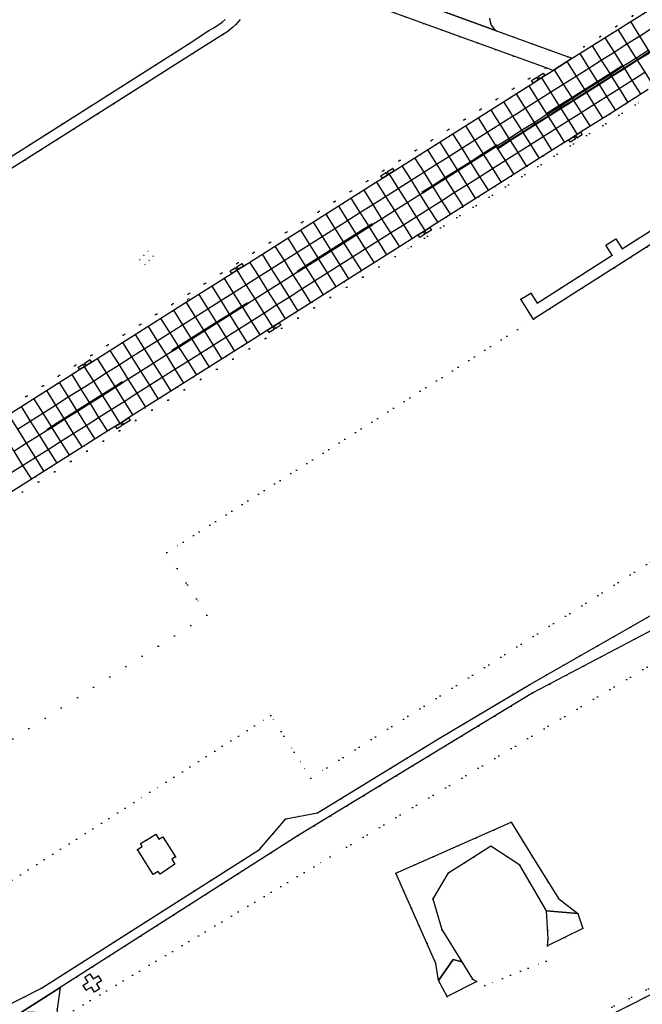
# Model space of a CAD drawing. Header units: metres. Extents: x 174791 to 179073, y 406431 to 409043.
# Tile 145 of 256: x 177168 to 177377, y 407200 to 407532. Entities that reach past the tile are written whole.
import ezdxf

# ---------------------------------------------------------------- set-up
doc = ezdxf.new("R2010")
doc.units = ezdxf.units.M
doc.linetypes.add('DOT', pattern=[6.35, 0, -6.35])
for name, color, linetype in [('terreindeelbegroeid', 254, 'DOT'), ('terreindeelonbegroeid', 254, 'DOT'), ('wegdeel_opstelplaats', 254, 'Continuous'), ('wegdeel_rijbaan', 254, 'Continuous'), ('wegdeel_start_landingsbaan', 254, 'Continuous'), ('weginrichtingselement_markering_vliegtuigverharding', 254, 'Continuous'), ('weginrichtingselement_voeg_vliegtuigverharding', 254, 'Continuous')]:
    doc.layers.add(name, color=color, linetype=linetype)

msp = doc.modelspace()

# ---------------------------------------------------------------- linework, layer by layer
at = {"layer": 'terreindeelbegroeid'}
for points in [[(177417.353, 407560.495, 0), (177352.305, 407519.153, 0), (177328.262, 407527.868, 0), (177328.268, 407527.883, 0), (177327.77, 407528.263, 0), (177327.319, 407528.698, 0), (177326.921, 407529.182, 0), (177326.581, 407529.709, 0), (177326.305, 407530.271, 0), (177326.094, 407530.861, 0), (177325.953, 407531.471, 0), (177325.883, 407532.094, 0)], [(177388.955, 407540.926, 0), (177353.713, 407518.643, 0), (177352.305, 407519.153, 0), (177417.353, 407560.495, 0)], [(177285.468, 407536.991, 0), (177344.924, 407515.439, 0), (176913.789, 407242.847, 0)], [(177236.993, 407531.707, 0), (177235.994, 407530.852, 0), (177234.947, 407530.056, 0), (177233.856, 407529.321, 0), (177232.725, 407528.649, 0), (177231.557, 407528.044, 0), (177224.568, 407523.36, 0), (177187.713, 407500, 0), (177114.724, 407453.737, 0)], [(177136.956, 407463.696, 0), (177194.221, 407500, 0), (177226.138, 407520.234, 0), (177236.498, 407526.729, 0), (177237.54, 407527.456, 0), (177238.546, 407528.232, 0), (177239.513, 407529.056, 0), (177240.439, 407529.925, 0), (177241.321, 407530.839, 0), (177242.109, 407531.735, 0)], [(176913.789, 407242.847, 0), (177344.924, 407515.439, 0), (177347.29, 407514.581, 0), (177344.492, 407512.812, 0), (177343.958, 407513.657, 0), (177342.234, 407512.567, 0), (177341.697, 407512.227, 0), (177340.028, 407511.171, 0), (177340.562, 407510.326, 0), (177338.212, 407508.839, 0), (177324.23, 407500, 0), (177293.808, 407480.764, 0), (177293.275, 407481.606, 0), (177291.551, 407480.516, 0), (177291.014, 407480.176, 0), (177289.345, 407479.121, 0), (177289.878, 407478.278, 0), (177287.576, 407476.823, 0), (177243.189, 407448.756, 0), (177242.663, 407449.588, 0), (177240.939, 407448.498, 0), (177240.402, 407448.158, 0), (177238.733, 407447.103, 0), (177239.259, 407446.271, 0), (177236.895, 407444.777, 0), (177225.137, 407437.342, 0), (177224.828, 407437.808, 0), (177224.343, 407437.49, 0), (177224.63, 407437.021, 0), (177192.034, 407416.409, 0), (177191.515, 407417.23, 0), (177189.791, 407416.14, 0), (177189.254, 407415.8, 0), (177187.585, 407414.745, 0), (177188.104, 407413.924, 0), (177186.138, 407412.681, 0), (177141.94, 407384.734, 0)], [(177162.373, 407370.995, 0), (177198.168, 407393.627, 0), (177200.126, 407394.865, 0), (177200.661, 407394.019, 0), (177202.351, 407395.088, 0), (177202.901, 407395.436, 0), (177205.089, 407396.797, 0), (177204.544, 407397.659, 0), (177249.018, 407425.779, 0), (177251.293, 407427.218, 0), (177251.823, 407426.38, 0), (177253.513, 407427.449, 0), (177254.063, 407427.797, 0), (177255.753, 407428.866, 0), (177255.223, 407429.703, 0), (177299.602, 407457.763, 0), (177301.924, 407459.231, 0), (177302.463, 407458.378, 0), (177304.153, 407459.447, 0), (177304.703, 407459.795, 0), (177306.393, 407460.864, 0), (177305.854, 407461.715, 0), (177350.356, 407489.853, 0), (177352.583, 407491.261, 0), (177353.094, 407490.453, 0), (177354.784, 407491.522, 0), (177355.334, 407491.87, 0), (177357.024, 407492.939, 0), (177356.513, 407493.746, 0), (177366.404, 407500, 0), (177379.188, 407508.163, 0)], [(176938.483, 407227.049, 0), (177031.941, 407286.184, 0), (177026.848, 407263.552, 0), (177024.924, 407263.966, 0), (177020.404, 407244.507, 0), (177028.184, 407242.688, 0), (177032.659, 407262.197, 0), (177030.743, 407262.613, 0), (177036.764, 407289.197, 0), (177153.618, 407363.089, 0), (177160.091, 407367.182, 0), (177163.427, 407369.325, 0), (177294.123, 407451.944, 0), (177380.307, 407506.425, 0)], [(177380.307, 407506.425, 0), (177294.123, 407451.944, 0), (177163.427, 407369.325, 0)], [(177476.558, 407410.711, 0), (177265.789, 407276.507, 0), (177260.248, 407285.208, 0), (177252.361, 407297.595, 0), (177211.744, 407271.732, 0), (176708.29, 406951.168, 0), (176721.718, 406930.08, 0), (176585.732, 406843.493, 0), (176553.823, 406823.175, 0), (176550.141, 406821.418, 0), (176507.939, 406800.358, 0), (176505.958, 406803.468, 0), (176505.601, 406804.029, 0), (176462.499, 406871.722, 0), (176462.431, 406871.818, 0), (176471.066, 406877.177, 0), (176673.379, 407005.997, 0), (176686.806, 406984.909, 0), (177230.877, 407331.336, 0), (177217.45, 407352.424, 0), (177340.681, 407430.889, 0), (177428.33, 407486.698, 0)], [(177407.626, 407478.186, 0), (177370.518, 407454.569, 0), (177368.337, 407457.886, 0), (177365.026, 407455.804, 0), (177367.161, 407452.412, 0), (177366.425, 407451.944, 0), (177341.867, 407436.33, 0), (177339.723, 407439.666, 0), (177336.413, 407437.574, 0), (177340.387, 407431.349, 0), (177340.681, 407430.889, 0), (177217.45, 407352.424, 0), (177230.877, 407331.336, 0), (176686.806, 406984.909, 0)], [(176585.732, 406843.493, 0), (176721.718, 406930.08, 0), (176708.29, 406951.168, 0), (177211.744, 407271.732, 0), (177252.361, 407297.595, 0), (177260.248, 407285.208, 0), (177265.789, 407276.507, 0), (177476.558, 407410.711, 0)], [(177401.247, 407343.279, 0), (177339.386, 407308.045, 0), (177309.085, 407289.928, 0), (177268.091, 407264.793, 0), (177257.412, 407262.77, 0), (177248.516, 407252.533, 0), (177175.268, 407205.84, 0), (177161.407, 407198.771, 0), (177155.06, 407196.488, 0), (177147.537, 407188.413, 0), (177069.28, 407138.375, 0), (177065.357, 407139.641, 0), (177065.043, 407139.946, 0), (177063.197, 407141.743, 0), (177051.342, 407161.122, 0), (177049.522, 407162.703, 0), (177048.227, 407162.503, 0), (177021.78, 407145.686, 0), (177033.208, 407128.723, 0), (177037.34, 407121.988, 0), (177039.119, 407119.09, 0), (177034.823, 407116.343, 0), (176973.597, 407077.561, 0)], [(177180.547, 407195.013, 0), (177272.309, 407250, 0), (177400.965, 407327.094, 0)], [(177407.369, 407219.792, 0), (177356.292, 407194.077, 0)]]:
    msp.add_polyline3d(points, dxfattribs=at)
for points in [[(177211.47, 407450.654, 0), (177212.837, 407452.092, 0), (177211.056, 407453.79, 0), (177209.687, 407452.352, 0), (177208.32, 407450.9, 0), (177210.103, 407449.214, 0)], [(177400.089, 407335.392, 0), (177400.965, 407327.094, 0), (177272.309, 407250, 0), (177180.547, 407195.013, 0), (177180.54, 407198.818, 0), (177181.579, 407206.085, 0), (177261.547, 407257.157, 0), (177340.409, 407305.14, 0), (177400.036, 407336.632, 0)], [(177306.816, 407250, 0), (177294.353, 407244.497, 0), (177307.884, 407214.182, 0), (177308.745, 407208.392, 0), (177311.676, 407203.053, 0), (177321.62, 407208.076, 0), (177324.253, 407206.756, 0), (177344.914, 407214.957, 0), (177345.416, 407220.039, 0), (177357.244, 407225.886, 0), (177355.585, 407231.005, 0), (177349.028, 407235.957, 0), (177340.38, 407250, 0), (177333.205, 407261.652, 0)], [(177210.266, 407255.542, 0), (177208.595, 407254.461, 0), (177209.166, 407253.559, 0), (177207.531, 407252.486, 0), (177212.833, 407244.114, 0), (177214.535, 407245.138, 0), (177215.141, 407244.216, 0), (177220.134, 407247.507, 0), (177219.076, 407249.188, 0), (177220.311, 407250.02, 0), (177216.03, 407256.731, 0), (177214.759, 407255.928, 0), (177213.678, 407257.63, 0), (177210.324, 407255.468, 0)], [(177345.034, 407231.885, 0), (177345.65, 407222.413, 0), (177345.416, 407220.039, 0), (177344.914, 407214.957, 0), (177324.253, 407206.756, 0), (177321.62, 407208.076, 0), (177320.122, 407208.826, 0), (177316.548, 407214.652, 0), (177309.832, 407225.599, 0), (177306.879, 407235.872, 0), (177311.901, 407244.451, 0), (177320.684, 407250, 0), (177326.361, 407253.587, 0), (177331.832, 407250, 0), (177336.05, 407247.235, 0)], [(177413.36, 407222.321, 0), (177412.617, 407220.092, 0), (177354.584, 407190.838, 0), (177339.118, 407183.041, 0), (177269.519, 407147.957, 0), (177216.701, 407121.436, 0), (177214.239, 407122.273, 0), (177220.659, 407125.518, 0), (177356.292, 407194.077, 0), (177407.369, 407219.792, 0), (177412.659, 407222.455, 0)], [(177192.034, 407206.217, 0), (177193.104, 407204.527, 0), (177194.793, 407205.597, 0), (177193.723, 407207.287, 0), (177195.413, 407208.357, 0), (177194.343, 407210.046, 0), (177192.653, 407208.976, 0), (177191.583, 407210.666, 0), (177189.894, 407209.596, 0), (177190.964, 407207.906, 0), (177189.274, 407206.836, 0), (177190.344, 407205.147, 0)]]:
    msp.add_polyline3d(points, close=True, dxfattribs=at)
at = {"layer": 'terreindeelonbegroeid'}
for points in [[(177342.768, 407511.722, 0), (177342.231, 407511.382, 0), (177341.697, 407512.227, 0), (177342.234, 407512.567, 0)], [(177355.334, 407491.87, 0), (177354.784, 407491.522, 0), (177354.273, 407492.33, 0), (177354.823, 407492.677, 0)], [(177292.084, 407479.673, 0), (177291.547, 407479.334, 0), (177291.014, 407480.176, 0), (177291.551, 407480.516, 0)], [(177304.703, 407459.795, 0), (177304.153, 407459.447, 0), (177303.614, 407460.299, 0), (177304.164, 407460.647, 0)], [(177211.47, 407450.654, 0), (177210.103, 407449.214, 0), (177208.32, 407450.9, 0), (177209.687, 407452.352, 0), (177211.056, 407453.79, 0), (177212.837, 407452.092, 0)], [(177241.465, 407447.666, 0), (177240.928, 407447.326, 0), (177240.402, 407448.158, 0), (177240.939, 407448.498, 0)], [(177225.137, 407437.342, 0), (177224.63, 407437.021, 0), (177224.343, 407437.49, 0), (177224.828, 407437.808, 0)], [(177254.063, 407427.797, 0), (177253.513, 407427.449, 0), (177252.983, 407428.287, 0), (177253.533, 407428.634, 0)], [(177202.901, 407395.436, 0), (177202.351, 407395.088, 0), (177201.816, 407395.934, 0), (177202.365, 407396.282, 0)]]:
    msp.add_polyline3d(points, close=True, dxfattribs=at)
at = {"layer": 'wegdeel_opstelplaats'}
for points in [[(177430.018, 407487.772, 0), (177428.33, 407486.698, 0), (177340.681, 407430.889, 0), (177340.387, 407431.349, 0), (177336.413, 407437.574, 0), (177339.723, 407439.666, 0), (177341.867, 407436.33, 0), (177366.425, 407451.944, 0), (177367.161, 407452.412, 0), (177365.026, 407455.804, 0), (177368.337, 407457.886, 0), (177370.518, 407454.569, 0), (177407.626, 407478.186, 0), (177405.462, 407481.504, 0), (177408.845, 407483.682, 0), (177410.992, 407480.35, 0), (177426.236, 407490.009, 0), (177427.925, 407491.08, 0)], [(177355.585, 407231.005, 0), (177345.034, 407231.885, 0), (177336.05, 407247.235, 0), (177331.832, 407250, 0), (177326.361, 407253.587, 0), (177320.684, 407250, 0), (177311.901, 407244.451, 0), (177306.879, 407235.872, 0), (177309.832, 407225.599, 0), (177316.548, 407214.652, 0), (177313.665, 407215.474, 0), (177308.745, 407208.392, 0), (177307.884, 407214.182, 0), (177294.353, 407244.497, 0), (177306.816, 407250, 0), (177333.205, 407261.652, 0), (177340.38, 407250, 0), (177349.028, 407235.957, 0)], [(177210.266, 407255.542, 0), (177210.324, 407255.468, 0), (177213.678, 407257.63, 0), (177214.759, 407255.928, 0), (177216.03, 407256.731, 0), (177220.311, 407250.02, 0), (177219.076, 407249.188, 0), (177220.134, 407247.507, 0), (177215.141, 407244.216, 0), (177214.535, 407245.138, 0), (177212.833, 407244.114, 0), (177207.531, 407252.486, 0), (177209.166, 407253.559, 0), (177208.595, 407254.461, 0)], [(177355.585, 407231.005, 0), (177357.244, 407225.886, 0), (177345.416, 407220.039, 0), (177345.65, 407222.413, 0), (177345.034, 407231.885, 0)], [(177316.548, 407214.652, 0), (177320.122, 407208.826, 0), (177321.62, 407208.076, 0), (177311.676, 407203.053, 0), (177308.745, 407208.392, 0), (177313.665, 407215.474, 0)], [(177192.034, 407206.217, 0), (177190.344, 407205.147, 0), (177189.274, 407206.836, 0), (177190.964, 407207.906, 0), (177189.894, 407209.596, 0), (177191.583, 407210.666, 0), (177192.653, 407208.976, 0), (177194.343, 407210.046, 0), (177195.413, 407208.357, 0), (177193.723, 407207.287, 0), (177194.793, 407205.597, 0), (177193.104, 407204.527, 0)]]:
    msp.add_polyline3d(points, close=True, dxfattribs=at)
at = {"layer": 'wegdeel_rijbaan'}
for points in [[(177311.307, 407534.014, 0), (177328.262, 407527.868, 0), (177352.305, 407519.153, 0), (177353.713, 407518.643, 0), (177347.29, 407514.581, 0), (177344.924, 407515.439, 0), (177285.468, 407536.991, 0), (177287.41, 407542.677, 0)], [(177342.231, 407511.382, 0), (177340.562, 407510.326, 0), (177340.028, 407511.171, 0), (177341.697, 407512.227, 0)], [(177344.492, 407512.812, 0), (177342.768, 407511.722, 0), (177342.234, 407512.567, 0), (177343.958, 407513.657, 0)], [(177354.784, 407491.522, 0), (177353.094, 407490.453, 0), (177352.583, 407491.261, 0), (177354.273, 407492.33, 0)], [(177357.024, 407492.939, 0), (177355.334, 407491.87, 0), (177354.823, 407492.677, 0), (177356.513, 407493.746, 0)], [(177293.808, 407480.764, 0), (177292.084, 407479.673, 0), (177291.551, 407480.516, 0), (177293.275, 407481.606, 0)], [(177291.547, 407479.334, 0), (177289.878, 407478.278, 0), (177289.345, 407479.121, 0), (177291.014, 407480.176, 0)], [(177306.393, 407460.864, 0), (177304.703, 407459.795, 0), (177304.164, 407460.647, 0), (177305.854, 407461.715, 0)], [(177304.153, 407459.447, 0), (177302.463, 407458.378, 0), (177301.924, 407459.231, 0), (177303.614, 407460.299, 0)], [(177243.189, 407448.756, 0), (177241.465, 407447.666, 0), (177240.939, 407448.498, 0), (177242.663, 407449.588, 0)], [(177240.928, 407447.326, 0), (177239.259, 407446.271, 0), (177238.733, 407447.103, 0), (177240.402, 407448.158, 0)], [(177255.753, 407428.866, 0), (177254.063, 407427.797, 0), (177253.533, 407428.634, 0), (177255.223, 407429.703, 0)], [(177253.513, 407427.449, 0), (177251.823, 407426.38, 0), (177251.293, 407427.218, 0), (177252.983, 407428.287, 0)], [(177189.773, 407414.979, 0), (177188.104, 407413.924, 0), (177187.585, 407414.745, 0), (177189.254, 407415.8, 0)], [(177192.034, 407416.409, 0), (177190.31, 407415.319, 0), (177189.791, 407416.14, 0), (177191.515, 407417.23, 0)], [(177202.351, 407395.088, 0), (177200.661, 407394.019, 0), (177200.126, 407394.865, 0), (177201.816, 407395.934, 0)], [(177205.089, 407396.797, 0), (177202.901, 407395.436, 0), (177202.365, 407396.282, 0), (177204.544, 407397.659, 0)], [(177180.547, 407195.013, 0), (177180.549, 407193.803, 0), (177181.89, 407183.408, 0), (177182.244, 407180.667, 0), (177183.228, 407174.268, 0), (177180.048, 407175.304, 0), (177179.735, 407176.497, 0), (177177.741, 407182.315, 0), (177178.047, 407184.459, 0), (177178.191, 407185.464, 0), (177176.84, 407192.792, 0), (177176.467, 407194.812, 0), (177175.135, 407196.737, 0), (177172.627, 407197.783, 0), (177168.235, 407197.563, 0), (177181.579, 407206.085, 0), (177180.54, 407198.818, 0)]]:
    msp.add_polyline3d(points, close=True, dxfattribs=at)
for points in [[(177114.724, 407453.737, 0), (177187.713, 407500, 0), (177224.568, 407523.36, 0), (177231.557, 407528.044, 0), (177232.725, 407528.649, 0), (177233.856, 407529.321, 0), (177234.947, 407530.056, 0), (177235.994, 407530.852, 0), (177236.993, 407531.707, 0)], [(177242.109, 407531.735, 0), (177241.321, 407530.839, 0), (177240.439, 407529.925, 0), (177239.513, 407529.056, 0), (177238.546, 407528.232, 0), (177237.54, 407527.456, 0), (177236.498, 407526.729, 0), (177226.138, 407520.234, 0), (177194.221, 407500, 0), (177136.956, 407463.696, 0)], [(177325.883, 407532.094, 0), (177325.953, 407531.471, 0), (177326.094, 407530.861, 0), (177326.305, 407530.271, 0), (177326.581, 407529.709, 0), (177326.921, 407529.182, 0), (177327.319, 407528.698, 0), (177327.77, 407528.263, 0), (177328.268, 407527.883, 0), (177328.262, 407527.868, 0), (177311.307, 407534.014, 0)], [(176650.225, 406872.04, 0), (176757.071, 406939.787, 0), (176869.771, 407011.105, 0), (176973.597, 407077.561, 0), (177034.823, 407116.343, 0), (177039.119, 407119.09, 0), (177069.28, 407138.375, 0), (177147.537, 407188.413, 0), (177155.06, 407196.488, 0), (177161.407, 407198.771, 0), (177175.268, 407205.84, 0), (177248.516, 407252.533, 0), (177257.412, 407262.77, 0), (177268.091, 407264.793, 0), (177309.085, 407289.928, 0), (177339.386, 407308.045, 0), (177401.247, 407343.279, 0)], [(177400.036, 407336.632, 0), (177340.409, 407305.14, 0), (177261.547, 407257.157, 0), (177181.579, 407206.085, 0), (177168.235, 407197.563, 0), (177150.047, 407185.947, 0), (177066.09, 407132.669, 0), (177063.361, 407128.489, 0), (177063.198, 407126.625, 0), (177063.73, 407125.011, 0), (177065.39, 407123.862, 0), (177067.607, 407123.091, 0), (177062.587, 407108.565, 0), (177047.941, 407113.791, 0), (177043.15, 407114.954, 0), (177042.399, 407114.924, 0), (177041.343, 407114.824, 0), (177040.103, 407114.618, 0), (177038.923, 407114.329, 0), (177038.009, 407114.041, 0), (177036.891, 407113.606, 0), (176990.274, 407084.248, 0), (176986.874, 407082.106, 0), (176974.909, 407074.571, 0)], [(177354.584, 407190.838, 0), (177412.617, 407220.092, 0)]]:
    msp.add_polyline3d(points, dxfattribs=at)
at = {"layer": 'wegdeel_start_landingsbaan'}
for points in [[(177141.94, 407384.734, 0), (177186.138, 407412.681, 0), (177188.104, 407413.924, 0), (177189.773, 407414.979, 0), (177190.31, 407415.319, 0), (177192.034, 407416.409, 0), (177224.63, 407437.021, 0), (177225.137, 407437.342, 0), (177236.895, 407444.777, 0), (177239.259, 407446.271, 0), (177240.928, 407447.326, 0), (177241.465, 407447.666, 0), (177243.189, 407448.756, 0), (177287.576, 407476.823, 0), (177289.878, 407478.278, 0), (177291.547, 407479.334, 0), (177292.084, 407479.673, 0), (177293.808, 407480.764, 0), (177324.23, 407500, 0), (177338.212, 407508.839, 0), (177340.562, 407510.326, 0), (177342.231, 407511.382, 0), (177342.768, 407511.722, 0), (177344.492, 407512.812, 0), (177347.29, 407514.581, 0), (177353.713, 407518.643, 0), (177388.955, 407540.926, 0)], [(177379.188, 407508.163, 0), (177366.404, 407500, 0), (177356.513, 407493.746, 0), (177354.823, 407492.677, 0), (177354.273, 407492.33, 0), (177352.583, 407491.261, 0), (177350.356, 407489.853, 0), (177305.854, 407461.715, 0), (177304.164, 407460.647, 0), (177303.614, 407460.299, 0), (177301.924, 407459.231, 0), (177299.602, 407457.763, 0), (177255.223, 407429.703, 0), (177253.533, 407428.634, 0), (177252.983, 407428.287, 0), (177251.293, 407427.218, 0), (177249.018, 407425.779, 0), (177204.544, 407397.659, 0), (177202.365, 407396.282, 0), (177201.816, 407395.934, 0), (177200.126, 407394.865, 0), (177198.168, 407393.627, 0), (177162.373, 407370.995, 0)]]:
    msp.add_polyline3d(points, dxfattribs=at)
at = {"layer": 'weginrichtingselement_markering_vliegtuigverharding'}
for points in [[(177379.541, 407520.665, 0), (177375.469, 407518.09, 0), (177371.136, 407515.35, 0), (177366.845, 407512.637, 0), (177362.639, 407509.977, 0), (177358.363, 407507.274, 0), (177354.094, 407504.574, 0), (177349.789, 407501.852, 0), (177345.549, 407499.171, 0), (177341.273, 407496.467, 0), (177337.034, 407493.787, 0), (177332.747, 407491.076, 0), (177328.472, 407488.372, 0), (177328.451, 407488.359, 0), (177328.542, 407488.224, 0), (177328.558, 407488.234, 0), (177332.831, 407490.942, 0), (177337.116, 407493.657, 0), (177341.352, 407496.342, 0), (177345.625, 407499.05, 0), (177349.863, 407501.735, 0), (177353.097, 407503.785, 0), (177354.166, 407504.46, 0), (177358.436, 407507.158, 0), (177362.713, 407509.859, 0), (177366.92, 407512.516, 0), (177371.213, 407515.228, 0), (177375.547, 407517.966, 0), (177379.625, 407520.541, 0)], [(177370.49, 407515.95, 0), (177366.388, 407513.361, 0), (177362.18, 407510.705, 0), (177357.903, 407508.005, 0), (177353.63, 407505.309, 0), (177349.325, 407502.591, 0), (177345.238, 407500.012, 0), (177345.131, 407500.181, 0), (177349.218, 407502.761, 0), (177353.523, 407505.478, 0), (177357.796, 407508.175, 0), (177362.074, 407510.874, 0), (177366.282, 407513.53, 0), (177370.383, 407516.119, 0), (177370.49, 407515.95, 0)], [(177370.64, 407515.723, 0), (177366.535, 407513.129, 0), (177362.328, 407510.471, 0), (177358.052, 407507.769, 0), (177353.781, 407505.07, 0), (177349.476, 407502.35, 0), (177345.373, 407499.758, 0), (177345.289, 407499.891, 0), (177345.266, 407499.927, 0), (177349.37, 407502.52, 0), (177353.674, 407505.24, 0), (177357.945, 407507.938, 0), (177362.221, 407510.64, 0), (177366.428, 407513.298, 0), (177370.533, 407515.892, 0), (177370.551, 407515.864, 0), (177370.64, 407515.723, 0)], [(177328.468, 407489.391, 0), (177328.011, 407489.102, 0), (177323.762, 407486.415, 0), (177319.471, 407483.702, 0), (177315.148, 407480.969, 0), (177310.973, 407478.329, 0), (177306.702, 407475.628, 0), (177303.383, 407473.53, 0), (177303.276, 407473.699, 0), (177306.595, 407475.798, 0), (177310.867, 407478.499, 0), (177315.041, 407481.138, 0), (177319.365, 407483.872, 0), (177323.655, 407486.585, 0), (177327.904, 407489.271, 0), (177328.361, 407489.56, 0), (177328.468, 407489.391, 0)], [(177328.631, 407489.185, 0), (177328.15, 407488.881, 0), (177323.902, 407486.193, 0), (177319.611, 407483.479, 0), (177315.289, 407480.745, 0), (177311.115, 407478.105, 0), (177306.843, 407475.403, 0), (177303.512, 407473.295, 0), (177303.431, 407473.423, 0), (177303.405, 407473.464, 0), (177306.737, 407475.572, 0), (177311.008, 407478.274, 0), (177315.182, 407480.914, 0), (177319.505, 407483.649, 0), (177323.795, 407486.363, 0), (177328.044, 407489.05, 0), (177328.524, 407489.354, 0), (177328.553, 407489.308, 0), (177328.631, 407489.185, 0)], [(177286.436, 407462.822, 0), (177285.26, 407462.078, 0), (177281.054, 407459.416, 0), (177276.799, 407456.723, 0), (177272.518, 407454.014, 0), (177268.278, 407451.33, 0), (177264.021, 407448.636, 0), (177261.288, 407446.906, 0), (177261.181, 407447.075, 0), (177263.915, 407448.805, 0), (177268.172, 407451.5, 0), (177272.412, 407454.183, 0), (177276.693, 407456.892, 0), (177280.948, 407459.585, 0), (177285.153, 407462.247, 0), (177286.329, 407462.991, 0), (177286.436, 407462.822, 0)], [(177286.585, 407462.564, 0), (177285.417, 407461.828, 0), (177281.207, 407459.172, 0), (177276.948, 407456.487, 0), (177272.662, 407453.784, 0), (177268.417, 407451.107, 0), (177264.156, 407448.42, 0), (177261.408, 407446.687, 0), (177261.334, 407446.804, 0), (177261.301, 407446.856, 0), (177264.05, 407448.589, 0), (177268.311, 407451.277, 0), (177272.556, 407453.954, 0), (177276.842, 407456.656, 0), (177281.1, 407459.342, 0), (177285.311, 407461.997, 0), (177286.478, 407462.733, 0), (177286.491, 407462.712, 0), (177286.585, 407462.564, 0)], [(177244.481, 407436.257, 0), (177242.674, 407435.115, 0), (177238.45, 407432.444, 0), (177234.144, 407429.722, 0), (177229.881, 407427.027, 0), (177225.639, 407424.345, 0), (177221.347, 407421.632, 0), (177219.243, 407420.302, 0), (177219.136, 407420.471, 0), (177221.241, 407421.802, 0), (177225.532, 407424.515, 0), (177229.774, 407427.196, 0), (177234.037, 407429.891, 0), (177238.344, 407432.614, 0), (177242.567, 407435.284, 0), (177244.374, 407436.426, 0), (177244.481, 407436.257, 0)], [(177244.617, 407436.031, 0), (177242.815, 407434.892, 0), (177238.59, 407432.221, 0), (177234.284, 407429.5, 0), (177230.021, 407426.805, 0), (177225.777, 407424.123, 0), (177221.487, 407421.411, 0), (177219.385, 407420.082, 0), (177219.296, 407420.223, 0), (177219.278, 407420.251, 0), (177221.38, 407421.58, 0), (177225.672, 407424.292, 0), (177229.914, 407426.974, 0), (177234.177, 407429.669, 0), (177238.484, 407432.391, 0), (177242.708, 407435.061, 0), (177244.51, 407436.2, 0), (177244.525, 407436.176, 0), (177244.617, 407436.031, 0)], [(177202.497, 407409.704, 0), (177199.99, 407408.118, 0), (177195.658, 407405.378, 0), (177191.44, 407402.709, 0), (177187.198, 407400.026, 0), (177182.927, 407397.324, 0), (177178.642, 407394.614, 0), (177177.25, 407393.733, 0), (177177.143, 407393.902, 0), (177178.536, 407394.783, 0), (177182.821, 407397.494, 0), (177187.092, 407400.196, 0), (177191.333, 407402.879, 0), (177195.551, 407405.547, 0), (177199.884, 407408.288, 0), (177202.39, 407409.873, 0), (177202.497, 407409.704, 0)], [(177202.666, 407409.472, 0), (177200.141, 407407.878, 0), (177195.806, 407405.142, 0), (177191.586, 407402.478, 0), (177187.342, 407399.798, 0), (177183.068, 407397.101, 0), (177178.781, 407394.394, 0), (177177.361, 407393.498, 0), (177177.267, 407393.647, 0), (177177.254, 407393.667, 0), (177178.674, 407394.563, 0), (177182.961, 407397.27, 0), (177187.235, 407399.968, 0), (177191.479, 407402.647, 0), (177195.7, 407405.311, 0), (177200.035, 407408.048, 0), (177202.559, 407409.641, 0), (177202.666, 407409.472, 0)]]:
    msp.add_polyline3d(points, dxfattribs=at)
at = {"layer": 'weginrichtingselement_voeg_vliegtuigverharding'}
for p, q in [((177326.322, 407501.304), (177327.141, 407500)), ((177330.609, 407504.012), (177333.13, 407500)), ((177356.985, 407500), (177359.67, 407495.75)), ((177362.941, 407500), (177363.927, 407498.434))]:
    msp.add_line(p, q, dxfattribs=at)
for points in [[(177373.222, 407531, 0), (177376.278, 407526.136, 0), (177379.269, 407521.377, 0), (177379.667, 407520.743, 0), (177379.747, 407520.616, 0), (177382.277, 407516.589, 0), (177385.184, 407511.963, 0)], [(177334.944, 407500, 0), (177337.887, 407501.861, 0), (177342.152, 407504.558, 0), (177346.401, 407507.245, 0), (177350.692, 407509.958, 0), (177354.971, 407512.663, 0), (177359.246, 407515.366, 0), (177363.451, 407518.026, 0), (177367.742, 407520.739, 0), (177372.076, 407523.479, 0), (177376.278, 407526.136, 0), (177380.591, 407528.864, 0)], [(177369.037, 407528.306, 0), (177372.076, 407523.479, 0), (177375.071, 407518.722, 0), (177375.469, 407518.09, 0), (177375.547, 407517.966, 0), (177378.084, 407513.937, 0), (177380.994, 407509.315, 0)], [(177364.698, 407525.574, 0), (177367.742, 407520.739, 0), (177370.738, 407515.982, 0), (177371.136, 407515.35, 0), (177371.213, 407515.228, 0), (177373.751, 407511.197, 0), (177376.715, 407506.49, 0)], [(177345.462, 407500, 0), (177349.392, 407502.485, 0), (177353.695, 407505.206, 0), (177357.965, 407507.906, 0), (177362.241, 407510.609, 0), (177366.446, 407513.269, 0), (177370.551, 407515.864, 0), (177370.738, 407515.982, 0), (177375.071, 407518.722, 0), (177379.269, 407521.377, 0)], [(177360.402, 407522.869, 0), (177363.451, 407518.026, 0), (177366.282, 407513.53, 0), (177366.388, 407513.361, 0), (177366.428, 407513.298, 0), (177366.446, 407513.269, 0), (177366.535, 407513.129, 0), (177366.845, 407512.637, 0), (177366.92, 407512.516, 0), (177369.46, 407508.484, 0), (177372.418, 407503.785, 0)], [(177356.191, 407520.218, 0), (177359.246, 407515.366, 0), (177362.074, 407510.874, 0), (177362.18, 407510.705, 0), (177362.221, 407510.64, 0), (177362.241, 407510.609, 0), (177362.328, 407510.471, 0), (177362.639, 407509.977, 0), (177362.713, 407509.859, 0), (177365.253, 407505.824, 0), (177368.207, 407501.133, 0)], [(177347.636, 407514.794, 0), (177350.692, 407509.958, 0), (177353.523, 407505.478, 0), (177353.63, 407505.309, 0), (177353.674, 407505.24, 0), (177353.695, 407505.206, 0), (177353.781, 407505.07, 0), (177354.094, 407504.574, 0), (177354.166, 407504.46, 0), (177356.716, 407500.426, 0), (177356.985, 407500, 0)], [(177351.917, 407517.516, 0), (177354.971, 407512.663, 0), (177357.796, 407508.175, 0), (177357.903, 407508.005, 0), (177357.945, 407507.938, 0), (177357.965, 407507.906, 0), (177358.052, 407507.769, 0), (177358.363, 407507.274, 0), (177358.436, 407507.158, 0), (177360.977, 407503.12, 0), (177362.941, 407500, 0)], [(177343.349, 407512.102, 0), (177346.401, 407507.245, 0), (177349.218, 407502.761, 0), (177349.325, 407502.591, 0), (177349.37, 407502.52, 0), (177349.392, 407502.485, 0), (177349.476, 407502.35, 0), (177349.789, 407501.852, 0), (177349.863, 407501.735, 0), (177350.953, 407500, 0)], [(177356.043, 407500, 0), (177356.716, 407500.426, 0), (177360.977, 407503.12, 0), (177365.253, 407505.824, 0), (177369.46, 407508.484, 0), (177373.751, 407511.197, 0), (177378.084, 407513.937, 0)], [(177339.1, 407509.398, 0), (177342.152, 407504.558, 0), (177345.026, 407500, 0)], [(177334.85, 407506.697, 0), (177337.887, 407501.861, 0), (177339.055, 407500, 0)], [(177164.736, 407379.033, 0), (177168.938, 407381.69, 0), (177173.168, 407384.365, 0), (177177.476, 407387.089, 0), (177181.698, 407389.758, 0), (177185.979, 407392.465, 0), (177190.253, 407395.168, 0), (177194.496, 407397.851, 0), (177198.717, 407400.52, 0), (177203.039, 407403.252, 0), (177207.34, 407405.972, 0), (177211.563, 407408.642, 0), (177215.827, 407411.339, 0), (177220.143, 407414.068, 0), (177224.417, 407416.771, 0), (177228.686, 407419.47, 0), (177232.95, 407422.166, 0), (177237.208, 407424.859, 0), (177241.502, 407427.574, 0), (177245.745, 407430.256, 0), (177250.028, 407432.965, 0), (177254.288, 407435.659, 0), (177258.482, 407438.31, 0), (177262.819, 407441.053, 0), (177267.082, 407443.749, 0), (177271.336, 407446.438, 0), (177275.584, 407449.124, 0), (177279.875, 407451.838, 0), (177284.12, 407454.522, 0), (177288.341, 407457.191, 0), (177292.629, 407459.902, 0), (177296.93, 407462.622, 0), (177301.217, 407465.332, 0), (177305.513, 407468.049, 0), (177309.773, 407470.742, 0), (177314.051, 407473.448, 0), (177318.223, 407476.085, 0), (177322.543, 407478.817, 0), (177326.834, 407481.53, 0), (177331.09, 407484.222, 0), (177335.358, 407486.92, 0), (177339.646, 407489.632, 0), (177343.882, 407492.31, 0), (177348.166, 407495.019, 0), (177352.4, 407497.697, 0), (177356.043, 407500, 0)], [(177165.925, 407386.476, 0), (177170.156, 407389.151, 0), (177174.467, 407391.877, 0), (177177.267, 407393.647, 0), (177178.686, 407394.545, 0), (177182.971, 407397.254, 0), (177187.243, 407399.955, 0), (177191.485, 407402.638, 0), (177195.704, 407405.305, 0), (177200.036, 407408.045, 0), (177202.559, 407409.641, 0), (177204.329, 407410.759, 0), (177208.564, 407413.437, 0), (177212.818, 407416.127, 0), (177217.149, 407418.865, 0), (177219.296, 407420.223, 0), (177221.398, 407421.552, 0), (177225.688, 407424.265, 0), (177229.931, 407426.948, 0), (177234.193, 407429.643, 0), (177238.499, 407432.366, 0), (177242.723, 407435.037, 0), (177244.525, 407436.176, 0), (177247.006, 407437.745, 0), (177251.28, 407440.447, 0), (177255.482, 407443.104, 0), (177259.805, 407445.837, 0), (177261.334, 407446.804, 0), (177264.08, 407448.541, 0), (177268.338, 407451.233, 0), (177272.58, 407453.915, 0), (177276.862, 407456.623, 0), (177281.118, 407459.314, 0), (177285.325, 407461.974, 0), (177286.491, 407462.712, 0), (177289.624, 407464.692, 0), (177293.918, 407467.408, 0), (177298.197, 407470.113, 0), (177302.504, 407472.837, 0), (177303.431, 407473.423, 0), (177306.763, 407475.53, 0), (177311.035, 407478.231, 0), (177315.209, 407480.871, 0), (177319.533, 407483.605, 0), (177323.823, 407486.317, 0), (177328.073, 407489.004, 0), (177328.553, 407489.308, 0), (177332.35, 407491.709, 0), (177336.637, 407494.42, 0), (177340.876, 407497.1, 0), (177345.15, 407499.803, 0), (177345.289, 407499.891, 0), (177345.462, 407500, 0)], [(177167.163, 407393.909, 0), (177171.476, 407396.636, 0), (177175.692, 407399.302, 0), (177179.981, 407402.014, 0), (177184.251, 407404.714, 0), (177188.492, 407407.396, 0), (177192.709, 407410.062, 0), (177197.052, 407412.809, 0), (177201.336, 407415.517, 0), (177205.584, 407418.203, 0), (177209.827, 407420.886, 0), (177214.173, 407423.634, 0), (177218.397, 407426.305, 0), (177222.709, 407429.031, 0), (177226.93, 407431.701, 0), (177231.197, 407434.399, 0), (177235.514, 407437.129, 0), (177239.72, 407439.788, 0), (177244.002, 407442.496, 0), (177248.29, 407445.207, 0), (177252.5, 407447.869, 0), (177256.809, 407450.594, 0), (177261.096, 407453.304, 0), (177265.358, 407456, 0), (177269.593, 407458.678, 0), (177273.868, 407461.381, 0), (177278.134, 407464.078, 0), (177282.327, 407466.729, 0), (177286.636, 407469.454, 0), (177290.924, 407472.165, 0), (177295.195, 407474.866, 0), (177299.512, 407477.596, 0), (177303.772, 407480.289, 0), (177308.038, 407482.987, 0), (177312.214, 407485.627, 0), (177316.541, 407488.363, 0), (177320.831, 407491.076, 0), (177325.073, 407493.758, 0), (177329.359, 407496.469, 0), (177333.646, 407499.179, 0), (177334.944, 407500, 0)], [(177322.021, 407498.595, 0), (177325.073, 407493.758, 0), (177327.904, 407489.271, 0), (177328.011, 407489.102, 0), (177328.044, 407489.05, 0), (177328.073, 407489.004, 0), (177328.15, 407488.881, 0), (177328.472, 407488.372, 0), (177328.558, 407488.234, 0), (177331.09, 407484.222, 0), (177334.041, 407479.546, 0)], [(177327.141, 407500, 0), (177329.359, 407496.469, 0), (177332.35, 407491.709, 0), (177332.747, 407491.076, 0), (177332.831, 407490.942, 0), (177335.358, 407486.92, 0), (177338.293, 407482.248, 0)], [(177333.13, 407500, 0), (177333.646, 407499.179, 0), (177336.637, 407494.42, 0), (177337.034, 407493.787, 0), (177337.116, 407493.657, 0), (177339.646, 407489.632, 0), (177342.575, 407484.97, 0)], [(177339.055, 407500, 0), (177340.876, 407497.1, 0), (177341.273, 407496.467, 0), (177341.352, 407496.342, 0), (177343.882, 407492.31, 0), (177346.826, 407487.621, 0)], [(177345.026, 407500, 0), (177345.15, 407499.803, 0), (177345.549, 407499.171, 0), (177345.625, 407499.05, 0), (177348.166, 407495.019, 0), (177351.121, 407490.333, 0)], [(177350.953, 407500, 0), (177352.4, 407497.697, 0), (177355.341, 407493.016, 0)], [(177317.79, 407495.912, 0), (177320.831, 407491.076, 0), (177323.655, 407486.585, 0), (177323.762, 407486.415, 0), (177323.795, 407486.363, 0), (177323.823, 407486.317, 0), (177323.902, 407486.193, 0), (177326.834, 407481.53, 0), (177329.777, 407476.85, 0)], [(177313.489, 407493.218, 0), (177316.541, 407488.363, 0), (177319.365, 407483.872, 0), (177319.471, 407483.702, 0), (177319.505, 407483.649, 0), (177319.533, 407483.605, 0), (177319.611, 407483.479, 0), (177322.543, 407478.817, 0), (177325.486, 407474.135, 0)], [(177309.16, 407490.477, 0), (177312.214, 407485.627, 0), (177315.041, 407481.138, 0), (177315.148, 407480.969, 0), (177315.182, 407480.914, 0), (177315.209, 407480.871, 0), (177315.289, 407480.745, 0), (177318.223, 407476.085, 0), (177321.161, 407471.419, 0)], [(177300.719, 407485.147, 0), (177303.772, 407480.289, 0), (177306.595, 407475.798, 0), (177306.702, 407475.628, 0), (177306.737, 407475.572, 0), (177306.763, 407475.53, 0), (177306.843, 407475.403, 0), (177309.773, 407470.742, 0), (177312.719, 407466.054, 0)], [(177304.985, 407487.829, 0), (177308.038, 407482.987, 0), (177310.867, 407478.499, 0), (177310.973, 407478.329, 0), (177311.008, 407478.274, 0), (177311.035, 407478.231, 0), (177311.115, 407478.105, 0), (177314.051, 407473.448, 0), (177316.996, 407468.776, 0)], [(177296.454, 407482.46, 0), (177299.512, 407477.596, 0), (177302.504, 407472.837, 0), (177305.513, 407468.049, 0), (177308.458, 407463.365, 0)], [(177292.131, 407479.717, 0), (177295.195, 407474.866, 0), (177298.197, 407470.113, 0), (177301.217, 407465.332, 0), (177304.16, 407460.672, 0)], [(177287.874, 407477.01, 0), (177290.924, 407472.165, 0), (177293.918, 407467.408, 0), (177296.93, 407462.622, 0), (177299.874, 407457.945, 0)], [(177279.272, 407471.574, 0), (177282.327, 407466.729, 0), (177285.153, 407462.247, 0), (177285.26, 407462.078, 0), (177285.311, 407461.997, 0), (177285.325, 407461.974, 0), (177285.417, 407461.828, 0), (177288.341, 407457.191, 0), (177291.294, 407452.507, 0)], [(177283.596, 407474.299, 0), (177286.636, 407469.454, 0), (177289.624, 407464.692, 0), (177292.629, 407459.902, 0), (177295.576, 407455.205, 0)], [(177275.116, 407468.896, 0), (177278.134, 407464.078, 0), (177280.948, 407459.585, 0), (177281.054, 407459.416, 0), (177281.1, 407459.342, 0), (177281.118, 407459.314, 0), (177281.207, 407459.172, 0), (177284.12, 407454.522, 0), (177287.056, 407449.834, 0)], [(177270.819, 407466.224, 0), (177273.868, 407461.381, 0), (177276.693, 407456.892, 0), (177276.799, 407456.723, 0), (177276.842, 407456.656, 0), (177276.862, 407456.623, 0), (177276.948, 407456.487, 0), (177279.875, 407451.838, 0), (177282.835, 407447.135, 0)], [(177266.557, 407463.52, 0), (177269.593, 407458.678, 0), (177272.412, 407454.183, 0), (177272.518, 407454.014, 0), (177272.556, 407453.954, 0), (177272.58, 407453.915, 0), (177272.662, 407453.784, 0), (177275.584, 407449.124, 0), (177278.529, 407444.428, 0)], [(177258.063, 407458.145, 0), (177261.096, 407453.304, 0), (177263.915, 407448.805, 0), (177264.021, 407448.636, 0), (177264.05, 407448.589, 0), (177264.08, 407448.541, 0), (177264.156, 407448.42, 0), (177267.082, 407443.749, 0), (177270.017, 407439.065, 0)], [(177262.332, 407460.84, 0), (177265.358, 407456, 0), (177268.172, 407451.5, 0), (177268.278, 407451.33, 0), (177268.311, 407451.277, 0), (177268.338, 407451.233, 0), (177268.417, 407451.107, 0), (177271.336, 407446.438, 0), (177274.271, 407441.745, 0)], [(177253.76, 407455.433, 0), (177256.809, 407450.594, 0), (177259.805, 407445.837, 0), (177262.819, 407441.053, 0), (177265.761, 407436.382, 0)], [(177249.466, 407452.718, 0), (177252.5, 407447.869, 0), (177255.482, 407443.104, 0), (177258.482, 407438.31, 0), (177261.417, 407433.62, 0)], [(177245.245, 407450.055, 0), (177248.29, 407445.207, 0), (177251.28, 407440.447, 0), (177254.288, 407435.659, 0), (177257.225, 407430.983, 0)], [(177240.936, 407447.346, 0), (177244.002, 407442.496, 0), (177247.006, 407437.745, 0), (177250.028, 407432.965, 0), (177252.974, 407428.305, 0)], [(177232.488, 407441.958, 0), (177235.514, 407437.129, 0), (177238.344, 407432.614, 0), (177238.45, 407432.444, 0), (177238.484, 407432.391, 0), (177238.499, 407432.366, 0), (177238.59, 407432.221, 0), (177241.502, 407427.574, 0), (177244.431, 407422.901, 0)], [(177236.67, 407444.613, 0), (177239.72, 407439.788, 0), (177242.567, 407435.284, 0), (177242.674, 407435.115, 0), (177242.708, 407435.061, 0), (177242.723, 407435.037, 0), (177242.815, 407434.892, 0), (177245.745, 407430.256, 0), (177248.699, 407425.583, 0)], [(177228.147, 407439.238, 0), (177231.197, 407434.399, 0), (177234.037, 407429.891, 0), (177234.144, 407429.722, 0), (177234.177, 407429.669, 0), (177234.193, 407429.643, 0), (177234.284, 407429.5, 0), (177237.208, 407424.859, 0), (177240.156, 407420.181, 0)], [(177223.877, 407436.535, 0), (177226.93, 407431.701, 0), (177229.774, 407427.196, 0), (177229.881, 407427.027, 0), (177229.914, 407426.974, 0), (177229.931, 407426.948, 0), (177230.021, 407426.805, 0), (177232.95, 407422.166, 0), (177235.905, 407417.487, 0)], [(177219.679, 407433.877, 0), (177222.709, 407429.031, 0), (177225.532, 407424.515, 0), (177225.639, 407424.345, 0), (177225.672, 407424.292, 0), (177225.688, 407424.265, 0), (177225.777, 407424.123, 0), (177228.686, 407419.47, 0), (177231.615, 407414.786, 0)], [(177211.152, 407428.474, 0), (177214.173, 407423.634, 0), (177217.149, 407418.865, 0), (177220.143, 407414.068, 0), (177223.07, 407409.378, 0)], [(177215.338, 407431.15, 0), (177218.397, 407426.305, 0), (177221.241, 407421.802, 0), (177221.347, 407421.632, 0), (177221.38, 407421.58, 0), (177221.398, 407421.552, 0), (177221.487, 407421.411, 0), (177224.417, 407416.771, 0), (177227.373, 407412.089, 0)], [(177206.786, 407425.724, 0), (177209.827, 407420.886, 0), (177212.818, 407416.127, 0), (177215.827, 407411.339, 0), (177218.768, 407406.659, 0)], [(177202.557, 407423.043, 0), (177205.584, 407418.203, 0), (177208.564, 407413.437, 0), (177211.563, 407408.642, 0), (177214.488, 407403.965, 0)], [(177198.279, 407420.378, 0), (177201.336, 407415.517, 0), (177204.329, 407410.759, 0), (177207.34, 407405.972, 0), (177210.278, 407401.3, 0)], [(177194.01, 407417.665, 0), (177197.052, 407412.809, 0), (177199.884, 407408.288, 0), (177199.99, 407408.118, 0), (177200.035, 407408.048, 0), (177200.036, 407408.045, 0), (177200.141, 407407.878, 0), (177203.039, 407403.252, 0), (177205.973, 407398.568, 0)], [(177185.441, 407412.248, 0), (177188.492, 407407.396, 0), (177191.333, 407402.879, 0), (177191.44, 407402.709, 0), (177191.479, 407402.647, 0), (177191.485, 407402.638, 0), (177191.586, 407402.478, 0), (177194.496, 407397.851, 0), (177197.427, 407393.19, 0)], [(177189.667, 407414.893, 0), (177192.709, 407410.062, 0), (177195.551, 407405.547, 0), (177195.658, 407405.378, 0), (177195.7, 407405.311, 0), (177195.704, 407405.305, 0), (177195.806, 407405.142, 0), (177198.717, 407400.52, 0), (177201.658, 407395.848, 0)], [(177181.193, 407409.58, 0), (177184.251, 407404.714, 0), (177187.092, 407400.196, 0), (177187.198, 407400.026, 0), (177187.235, 407399.968, 0), (177187.243, 407399.955, 0), (177187.342, 407399.798, 0), (177190.253, 407395.168, 0), (177193.194, 407390.488, 0)], [(177176.933, 407406.868, 0), (177179.981, 407402.014, 0), (177182.821, 407397.494, 0), (177182.927, 407397.324, 0), (177182.961, 407397.27, 0), (177182.971, 407397.254, 0), (177183.068, 407397.101, 0), (177185.979, 407392.465, 0), (177188.918, 407387.786, 0)], [(177172.638, 407404.156, 0), (177175.692, 407399.302, 0), (177178.536, 407394.783, 0), (177178.642, 407394.614, 0), (177178.674, 407394.563, 0), (177178.686, 407394.545, 0), (177178.781, 407394.394, 0), (177181.698, 407389.758, 0), (177184.641, 407385.081, 0)], [(177164.102, 407398.773, 0), (177167.163, 407393.909, 0), (177170.156, 407389.151, 0), (177173.168, 407384.365, 0), (177176.108, 407379.692, 0)], [(177168.422, 407401.497, 0), (177171.476, 407396.636, 0), (177174.467, 407391.877, 0), (177177.476, 407387.089, 0), (177180.409, 407382.422, 0)], [(177159.876, 407396.085, 0), (177162.931, 407391.233, 0), (177165.925, 407386.476, 0), (177168.938, 407381.69, 0), (177171.877, 407377.022, 0)]]:
    msp.add_polyline3d(points, dxfattribs=at)

doc.saveas('drawing.dxf')
